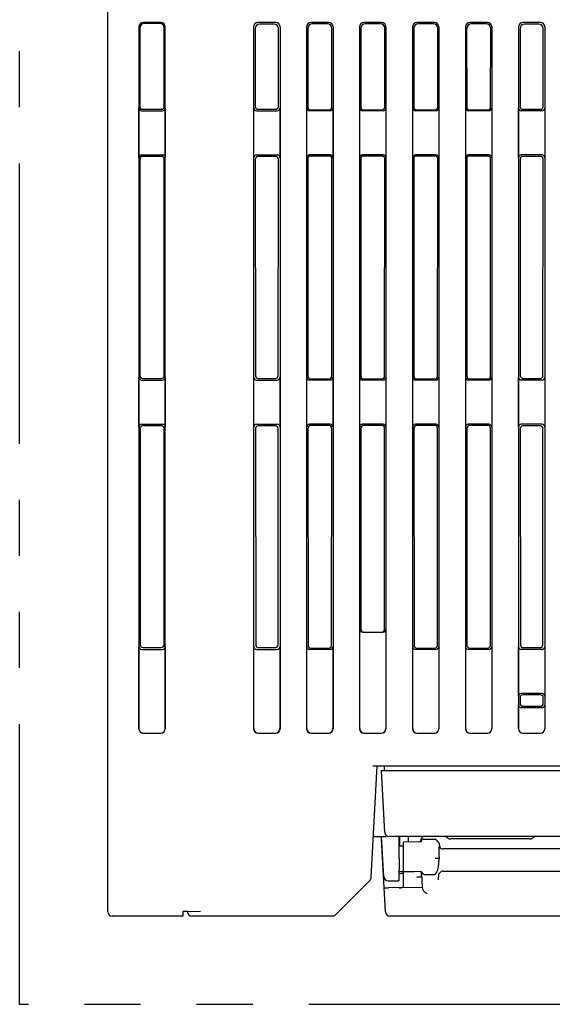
# Model space of a CAD drawing. Header units: millimetres. Extents: x 35 to 906, y -220 to 647.
# Tile 27 of 35: x 305 to 365, y 478 to 589. Entities that reach past the tile are written whole.
import ezdxf

# ---------------------------------------------------------------- set-up
doc = ezdxf.new("R2010")
doc.units = ezdxf.units.MM
doc.linetypes.add('PHANTOMX2', pattern=[127, 63.5, -12.7, 12.7, -12.7, 12.7, -12.7])
for name, color, linetype in [('10', 3, 'CONTINUOUS'), ('11', 2, 'CONTINUOUS'), ('18', 1, 'PHANTOMX2')]:
    doc.layers.add(name, color=color, linetype=linetype)

msp = doc.modelspace()

# ---------------------------------------------------------------- linework, layer by layer
at = {"layer": '10'}
for p, q in [((314.51, 488.07), (314.51, 606.23)), ((318.01, 588.27), (318.01, 508.77)), ((318.12, 588.16), (318.13, 579.24)), ((320.52, 588.77), (318.51, 588.77)), ((320.41, 588.66), (318.62, 588.66)), ((320.9, 579.24), (320.9, 588.17)), ((321.01, 508.77), (321.01, 588.28)), ((331.01, 588.28), (331.01, 508.77)), ((331.2, 588.09), (331.2, 579.24)), ((333.52, 588.77), (331.51, 588.77)), ((333.33, 588.59), (331.7, 588.59)), ((333.82, 579.24), (333.83, 588.09)), ((334.01, 588.28), (334.01, 508.77)), ((337.01, 588.28), (337.01, 508.77)), ((337.15, 588.14), (337.16, 579.19)), ((339.52, 588.77), (337.51, 588.77)), ((339.38, 588.63), (337.65, 588.63)), ((339.87, 579.19), (339.88, 588.14)), ((340.01, 588.28), (340.01, 508.77)), ((343.01, 588.28), (343.01, 508.77)), ((343.15, 588.14), (343.16, 579.19)), ((345.52, 588.77), (343.51, 588.77)), ((345.38, 588.63), (343.65, 588.63)), ((345.87, 579.19), (345.88, 588.14)), ((346.01, 588.28), (346.01, 508.77)), ((349.01, 588.28), (349.01, 508.77)), ((349.15, 588.14), (349.16, 579.19)), ((351.52, 588.77), (349.51, 588.77)), ((351.38, 588.63), (349.65, 588.63)), ((351.87, 579.19), (351.88, 588.14)), ((352.01, 588.28), (352.01, 508.77)), ((355.01, 588.28), (355.01, 508.77)), ((355.15, 588.14), (355.16, 579.19)), ((357.52, 588.77), (355.51, 588.77)), ((357.38, 588.63), (355.65, 588.63)), ((357.87, 579.19), (357.88, 588.14)), ((358.01, 588.28), (358.01, 508.77)), ((361.01, 588.28), (361.01, 508.77)), ((361.2, 588.09), (361.2, 579.24)), ((363.52, 588.77), (361.51, 588.77)), ((363.33, 588.59), (361.7, 588.59)), ((363.82, 579.24), (363.83, 588.09)), ((364.01, 588.28), (364.01, 508.77)), ((318.03, 573.47), (318.03, 579.07)), ((318.43, 578.94), (320.6, 578.94)), ((321, 579.07), (321, 573.48)), ((331.04, 573.47), (331.04, 579.07)), ((331.5, 578.94), (333.53, 578.94)), ((333.99, 579.07), (333.99, 573.47)), ((337.04, 573.47), (337.04, 579.07)), ((337.46, 578.89), (339.57, 578.89)), ((339.99, 579.07), (339.99, 573.47)), ((343.04, 573.47), (343.04, 579.07)), ((343.46, 578.89), (345.57, 578.89)), ((345.99, 579.07), (345.99, 573.47)), ((349.04, 573.47), (349.04, 579.07)), ((349.46, 578.89), (351.57, 578.89)), ((351.99, 579.07), (351.99, 573.47)), ((355.04, 573.47), (355.04, 579.07)), ((355.46, 578.89), (357.57, 578.89)), ((357.99, 579.07), (357.99, 573.47)), ((361.04, 573.47), (361.04, 579.07)), ((361.5, 578.94), (363.53, 578.94)), ((363.99, 579.07), (363.99, 573.47)), ((318.33, 578.77), (320.7, 578.77)), ((331.34, 578.77), (333.69, 578.77)), ((339.69, 578.77), (337.34, 578.77)), ((345.69, 578.77), (343.34, 578.77)), ((351.69, 578.77), (349.34, 578.77)), ((357.69, 578.77), (355.34, 578.77)), ((363.69, 578.77), (361.34, 578.77)), ((318.13, 573.3), (318.14, 548.76)), ((318.33, 573.77), (320.7, 573.77)), ((320.6, 573.61), (318.43, 573.61)), ((320.89, 548.76), (320.9, 573.31)), ((331.21, 573.31), (331.23, 548.76)), ((331.34, 573.77), (333.69, 573.77)), ((333.52, 573.61), (331.51, 573.61)), ((333.8, 548.76), (333.82, 573.31)), ((337.16, 573.36), (337.17, 548.7)), ((339.69, 573.77), (337.34, 573.77)), ((339.57, 573.65), (337.46, 573.65)), ((339.86, 548.7), (339.87, 573.36)), ((343.16, 573.36), (343.17, 548.7)), ((345.69, 573.77), (343.34, 573.77)), ((345.57, 573.65), (343.46, 573.65)), ((345.86, 548.7), (345.87, 573.36)), ((349.16, 573.36), (349.17, 548.7)), ((351.69, 573.77), (349.34, 573.77)), ((351.57, 573.65), (349.46, 573.65)), ((351.86, 548.7), (351.87, 573.36)), ((355.16, 573.36), (355.17, 548.7)), ((357.69, 573.77), (355.34, 573.77)), ((357.57, 573.65), (355.46, 573.65)), ((357.86, 548.7), (357.87, 573.36)), ((361.21, 573.31), (361.23, 548.76)), ((363.69, 573.77), (361.34, 573.77)), ((363.52, 573.61), (361.51, 573.61)), ((363.8, 548.76), (363.82, 573.31)), ((318.03, 542.97), (318.03, 548.57)), ((318.33, 548.27), (320.7, 548.27)), ((318.44, 548.46), (320.59, 548.46)), ((321, 548.57), (321, 542.98)), ((331.04, 542.97), (331.04, 548.57)), ((331.34, 548.27), (333.69, 548.27)), ((331.53, 548.46), (333.5, 548.46)), ((333.99, 548.57), (333.99, 542.97)), ((337.04, 542.97), (337.04, 548.57)), ((339.69, 548.27), (337.34, 548.27)), ((337.47, 548.4), (339.56, 548.4)), ((339.99, 548.57), (339.99, 542.97)), ((343.04, 542.97), (343.04, 548.57)), ((345.69, 548.27), (343.34, 548.27)), ((343.47, 548.4), (345.56, 548.4)), ((345.99, 548.57), (345.99, 542.97)), ((349.04, 542.97), (349.04, 548.57)), ((351.69, 548.27), (349.34, 548.27)), ((349.47, 548.4), (351.56, 548.4)), ((351.99, 548.57), (351.99, 542.97)), ((355.04, 542.97), (355.04, 548.57)), ((357.69, 548.27), (355.34, 548.27)), ((355.47, 548.4), (357.56, 548.4)), ((357.99, 548.57), (357.99, 542.97)), ((361.04, 542.97), (361.04, 548.57)), ((363.69, 548.27), (361.34, 548.27)), ((361.53, 548.46), (363.5, 548.46)), ((363.99, 548.57), (363.99, 542.97)), ((318.33, 543.27), (320.7, 543.27)), ((331.34, 543.27), (333.69, 543.27)), ((339.69, 543.27), (337.34, 543.27)), ((339.56, 543.14), (337.47, 543.14)), ((345.69, 543.27), (343.34, 543.27)), ((345.56, 543.14), (343.47, 543.14)), ((351.69, 543.27), (349.34, 543.27)), ((351.56, 543.14), (349.47, 543.14)), ((357.69, 543.27), (355.34, 543.27)), ((357.56, 543.14), (355.47, 543.14)), ((363.69, 543.27), (361.34, 543.27)), ((318.15, 542.78), (318.16, 518.29)), ((320.59, 543.08), (318.44, 543.08)), ((320.87, 518.28), (320.88, 542.78)), ((331.23, 542.78), (331.25, 518.28)), ((333.5, 543.08), (331.53, 543.08)), ((333.78, 518.28), (333.8, 542.78)), ((337.17, 542.84), (337.19, 518.22)), ((339.84, 518.22), (339.86, 542.84)), ((343.17, 542.84), (343.18, 520.02)), ((345.84, 520.02), (345.86, 542.84)), ((349.17, 542.84), (349.19, 518.22)), ((351.84, 518.22), (351.86, 542.84)), ((355.17, 542.84), (355.19, 518.22)), ((357.84, 518.22), (357.86, 542.84)), ((361.23, 542.78), (361.25, 518.28)), ((363.5, 543.08), (361.53, 543.08)), ((363.78, 518.28), (363.8, 542.78)), ((343.04, 508.8), (343.04, 520.02)), ((343.34, 519.72), (345.69, 519.72)), ((345.99, 520.02), (345.99, 508.8)), ((318.03, 508.79), (318.03, 518.07)), ((318.33, 517.77), (320.7, 517.77)), ((318.46, 517.98), (320.57, 517.98)), ((321, 518.07), (321, 508.79)), ((331.04, 508.8), (331.04, 518.07)), ((331.34, 517.77), (333.69, 517.77)), ((331.55, 517.98), (333.48, 517.98)), ((333.99, 518.07), (333.99, 508.8)), ((337.04, 508.8), (337.04, 518.07)), ((339.69, 517.77), (337.34, 517.77)), ((337.48, 517.92), (339.54, 517.92)), ((339.99, 518.07), (339.99, 508.8)), ((349.04, 508.8), (349.04, 518.07)), ((351.69, 517.77), (349.34, 517.77)), ((349.48, 517.92), (351.54, 517.92)), ((351.99, 518.07), (351.99, 508.8)), ((355.04, 508.8), (355.04, 518.07)), ((357.69, 517.77), (355.34, 517.77)), ((355.48, 517.92), (357.54, 517.92)), ((357.99, 518.07), (357.99, 508.8)), ((361.04, 512.47), (361.04, 518.07)), ((363.69, 517.77), (361.34, 517.77)), ((361.55, 517.98), (363.48, 517.98)), ((363.99, 518.07), (363.99, 512.47)), ((361.2, 512.31), (361.2, 511.63)), ((363.69, 512.77), (361.34, 512.77)), ((363.53, 512.61), (361.5, 512.61)), ((363.83, 511.63), (363.83, 512.31)), ((361.04, 508.8), (361.04, 511.47)), ((363.69, 511.17), (361.34, 511.17)), ((361.5, 511.33), (363.53, 511.33)), ((363.99, 511.47), (363.99, 508.8)), ((318.51, 508.27), (320.52, 508.27)), ((318.53, 508.29), (320.5, 508.29)), ((331.51, 508.27), (333.52, 508.27)), ((331.54, 508.3), (333.49, 508.3)), ((337.51, 508.27), (339.52, 508.27)), ((337.54, 508.3), (339.49, 508.3)), ((343.51, 508.27), (345.52, 508.27)), ((343.54, 508.3), (345.49, 508.3)), ((349.51, 508.27), (351.52, 508.27)), ((349.54, 508.3), (351.49, 508.3)), ((355.51, 508.27), (357.52, 508.27)), ((355.54, 508.3), (357.49, 508.3)), ((361.51, 508.27), (363.52, 508.27)), ((361.54, 508.3), (363.49, 508.3)), ((344.35, 491.97), (345.01, 504.57)), ((344.51, 504.57), (413.51, 504.57)), ((344.6, 496.57), (346.02, 496.57)), ((345.75, 492.05), (345.51, 496.57)), ((345.51, 496.27), (345.53, 496.27)), ((345.95, 488.05), (345.51, 496.27)), ((347.51, 494.07), (347.49, 496.57)), ((347.56, 496.57), (347.54, 495.52)), ((348.51, 496.57), (348.51, 495.94)), ((350.01, 496.07), (350.01, 496.27)), ((350.31, 496.27), (351.57, 496.27)), ((347.5, 495.52), (348.01, 495.52)), ((349.88, 495.96), (348.01, 495.93)), ((348.01, 492.66), (348.01, 495.93)), ((349.86, 495.98), (349.84, 495.96)), ((349.88, 496), (349.86, 495.98)), ((349.89, 496.02), (349.88, 496)), ((349.89, 495.96), (349.88, 495.96)), ((349.9, 496.04), (349.89, 496.02)), ((349.89, 495.96), (349.89, 495.96)), ((349.91, 496.05), (349.9, 496.04)), ((349.92, 496.06), (349.91, 496.05)), ((349.93, 496.07), (349.92, 496.06)), ((349.94, 496.08), (349.93, 496.07)), ((349.95, 496.1), (349.94, 496.09)), ((349.94, 496.09), (349.94, 496.08)), ((349.96, 496.1), (349.95, 496.1)), ((349.97, 496.12), (349.96, 496.11)), ((349.96, 496.11), (349.96, 496.1)), ((349.98, 496.13), (349.97, 496.12)), ((349.97, 496.12), (349.97, 496.12)), ((349.99, 496.01), (349.97, 495.99)), ((349.99, 496.14), (349.98, 496.14)), ((349.98, 496.14), (349.98, 496.13)), ((350, 496.02), (349.99, 496.01)), ((349.99, 496.01), (349.99, 496.01)), ((352.07, 495.63), (352.08, 495.41)), ((371.72, 495.17), (352.5, 495.17)), ((347.51, 494.07), (347.47, 491.57)), ((352.04, 494.07), (351.59, 494.08)), ((352.04, 494.07), (352.04, 494.07)), ((347.49, 492.62), (349.19, 492.62)), ((347.52, 492.37), (347.49, 492.37)), ((348.01, 492.66), (349.89, 492.63)), ((348.01, 490.95), (348.01, 492.62)), ((349.19, 492.62), (349.19, 492.64)), ((349.19, 492.62), (349.21, 492.64)), ((350.09, 491.99), (349.52, 491.99)), ((349.91, 492.62), (349.92, 492.62)), ((349.91, 492.62), (349.93, 492.62)), ((350.01, 492.56), (350.01, 491.99)), ((350.06, 492.47), (350.06, 492.47)), ((350.06, 492.47), (350.06, 492.47)), ((350.15, 490.76), (350.06, 492.47)), ((350.55, 492.26), (351.51, 492.26)), ((351.96, 491.69), (352, 492.31)), ((352, 492.31), (352, 492.31)), ((352.49, 492.66), (406.54, 492.66)), ((340.29, 487.72), (344.21, 491.64)), ((346.25, 491.57), (347.47, 491.57)), ((350.15, 490.79), (346.3, 490.76)), ((322.99, 487.57), (315.01, 487.57)), ((323.01, 488.07), (322.99, 487.57)), ((323.54, 488.07), (323.01, 488.07)), ((323.52, 488.05), (323.51, 488.07)), ((323.54, 488.07), (324.99, 488.11)), ((339.94, 487.57), (324.02, 487.57)), ((412.58, 487.57), (346.45, 487.57))]:
    msp.add_line(p, q, dxfattribs=at)
for points in [[(349.97, 495.99), (349.94, 495.97), (349.91, 495.96), (349.89, 495.96)], [(350, 496.16), (349.99, 496.16), (349.99, 496.15), (349.99, 496.15), (349.99, 496.15), (349.99, 496.14)], [(350.01, 496.17), (350, 496.17), (350, 496.17), (350, 496.17), (350, 496.16), (350, 496.16)], [(350.01, 496.07), (350.01, 496.07), (350.01, 496.06), (350.01, 496.05), (350, 496.04), (350, 496.02)], [(350.01, 496.19), (350.01, 496.19), (350.01, 496.19), (350.01, 496.18), (350.01, 496.18), (350.01, 496.18), (350.01, 496.18), (350.01, 496.17)], [(349.89, 492.63), (349.89, 492.63), (349.91, 492.62)], [(349.93, 492.62), (349.95, 492.61), (349.97, 492.59), (350, 492.58), (350.02, 492.55), (350.03, 492.53), (350.05, 492.51), (350.05, 492.49), (350.06, 492.48), (350.06, 492.47), (350.06, 492.47)], [(352, 492.33), (352.01, 492.35), (352.03, 492.37), (352.05, 492.4), (352.08, 492.44), (352.1, 492.47)], [(352, 492.31), (352, 492.32), (352, 492.33)]]:
    msp.add_lwpolyline(points, dxfattribs=at)
for centre, radius, start, end in [((350.31, 496.27), 0.3, 90, 180), ((349.74, 496.22), 0.328, 320.5363, 332.0169), ((349.72, 496.23), 0.344, 332.0669, 341.5881), ((352.5, 495.67), 0.5, 210.7692, 270), ((357.18, 494.12), 5.15, 178.1838, 180.5081), ((357.04, 493.81), 5.02, 177.0482, 177.3289), ((343.85, 491.99), 0.5, 315, 357), ((346.25, 492.07), 0.5, 183, 270), ((350.55, 492.2), 0.065, 90.0195, 91.2631), ((350.29, 493.39), 1.7, 325.5389, 327.2932), ((350.06, 493.53), 1.97, 327.2632, 328.0925), ((349.91, 493.63), 2.15, 328.0994, 330.0221), ((352.49, 492.16), 0.5, 90, 140.67), ((315.01, 488.07), 0.5, 180, 270), ((324.01, 488.07), 0.5, 180, 182.9915), ((324.02, 488.07), 0.5, 183, 270), ((339.94, 488.07), 0.5, 270, 315), ((346.45, 488.07), 0.5, 183, 270)]:
    msp.add_arc(centre, radius, start, end, dxfattribs=at)
for centre, major_axis, ratio, start_param, end_param in [((318.51, 588.27), (0, 0.501), 0.997257, 0, 1.570796), ((318.62, 588.16), (-0.036, 0.5), 0.996768, -0.070781, 1.500015), ((320.4, 588.16), (0.415, 0.285), 0.993657, -0.598722, 0.966596), ((320.51, 588.27), (0.428, 0.264), 0.993891, -0.550288, 1.01503), ((331.52, 588.27), (-0.356, 0.356), 0.992433, -0.7816, 0.7816), ((331.7, 588.09), (-0.34, 0.372), 0.991641, -0.736027, 0.827173), ((333.33, 588.09), (0.34, 0.372), 0.991641, -0.827173, 0.736027), ((333.51, 588.27), (0.356, 0.356), 0.992433, -0.7816, 0.7816), ((337.52, 588.27), (-0.356, 0.356), 0.992433, -0.7816, 0.7816), ((337.66, 588.13), (-0.346, 0.366), 0.991965, -0.75318, 0.81002), ((339.37, 588.13), (0.346, 0.366), 0.991965, -0.81002, 0.75318), ((339.51, 588.27), (0.356, 0.356), 0.992433, -0.7816, 0.7816), ((343.52, 588.27), (-0.356, 0.356), 0.992433, -0.7816, 0.7816), ((343.66, 588.13), (-0.346, 0.366), 0.991965, -0.75318, 0.81002), ((345.37, 588.13), (0.346, 0.366), 0.991965, -0.81002, 0.75318), ((345.51, 588.27), (0.356, 0.356), 0.992433, -0.7816, 0.7816), ((349.52, 588.27), (-0.356, 0.356), 0.992433, -0.7816, 0.7816), ((349.66, 588.13), (-0.346, 0.366), 0.991965, -0.75318, 0.81002), ((351.37, 588.13), (0.346, 0.366), 0.991965, -0.81002, 0.75318), ((351.51, 588.27), (0.356, 0.356), 0.992433, -0.7816, 0.7816), ((355.52, 588.27), (-0.356, 0.356), 0.992433, -0.7816, 0.7816), ((355.66, 588.13), (-0.346, 0.366), 0.991965, -0.75318, 0.81002), ((357.37, 588.13), (0.346, 0.366), 0.991965, -0.81002, 0.75318), ((357.51, 588.27), (0.356, 0.356), 0.992433, -0.7816, 0.7816), ((361.52, 588.27), (0.356, -0.356), 0.992433, 2.359993, 3.923193), ((361.7, 588.09), (-0.34, 0.372), 0.991641, -0.736027, 0.827173), ((363.33, 588.09), (0.34, 0.372), 0.991641, -0.827173, 0.736027), ((363.51, 588.27), (0.356, 0.356), 0.992433, -0.7816, 0.7816), ((318.33, 579.07), (0, 0.301), 0.994819, 1.570796, 3.141593), ((318.43, 579.24), (-0.016, 0.301), 0.995556, 1.519431, 3.090228), ((320.6, 579.24), (0.226, -0.2), 0.991309, -0.841874, 0.719799), ((320.7, 579.07), (0.217, -0.21), 0.990914, -0.797205, 0.764468), ((331.34, 579.07), (0.214, 0.214), 0.992433, -3.923193, -2.359993), ((331.51, 579.24), (0.225, 0.201), 0.993148, 2.41559, 3.97879), ((333.52, 579.24), (0.225, -0.201), 0.993148, -0.837197, 0.726003), ((333.69, 579.07), (-0.214, 0.214), 0.992433, -3.923193, -2.359993), ((337.34, 579.07), (0.214, 0.214), 0.992433, -3.923193, -2.359993), ((337.46, 579.19), (0.22, 0.207), 0.992873, 2.392021, 3.955221), ((339.57, 579.19), (0.22, -0.207), 0.992873, -0.813629, 0.749571), ((339.69, 579.07), (-0.214, 0.214), 0.992433, -3.923193, -2.359993), ((343.34, 579.07), (0.214, 0.214), 0.992433, -3.923193, -2.359993), ((343.46, 579.19), (0.22, 0.207), 0.992873, 2.392021, 3.955221), ((345.57, 579.19), (0.22, -0.207), 0.992873, -0.813629, 0.749571), ((345.69, 579.07), (-0.214, 0.214), 0.992433, -3.923193, -2.359993), ((349.34, 579.07), (0.214, 0.214), 0.992433, -3.923193, -2.359993), ((349.46, 579.19), (0.22, 0.207), 0.992873, 2.392021, 3.955221), ((351.57, 579.19), (0.22, -0.207), 0.992873, -0.813629, 0.749571), ((351.69, 579.07), (-0.214, 0.214), 0.992433, -3.923193, -2.359993), ((355.34, 579.07), (0.214, 0.214), 0.992433, -3.923193, -2.359993), ((355.46, 579.19), (0.22, 0.207), 0.992873, 2.392021, 3.955221), ((357.57, 579.19), (0.22, -0.207), 0.992873, -0.813629, 0.749571), ((357.69, 579.07), (-0.214, 0.214), 0.992433, -3.923193, -2.359993), ((361.34, 579.07), (0.214, 0.214), 0.992433, -3.923193, -2.359993), ((361.51, 579.24), (0.225, 0.201), 0.993148, 2.41559, 3.97879), ((363.52, 579.24), (0.225, -0.201), 0.993148, -0.837197, 0.726003), ((363.69, 579.07), (-0.214, 0.214), 0.992433, -3.923193, -2.359993), ((318.33, 573.47), (0, 0.301), 0.994819, 0, 1.570796), ((318.43, 573.3), (-0.012, 0.301), 0.994041, -0.038245, 1.532551), ((320.6, 573.3), (0.209, 0.219), 0.990452, -0.805143, 0.756531), ((320.7, 573.47), (0.217, 0.21), 0.990914, -0.764468, 0.797205), ((331.34, 573.47), (-0.214, 0.214), 0.992433, -0.7816, 0.7816), ((331.51, 573.3), (-0.204, 0.223), 0.991641, -0.736027, 0.827173), ((333.52, 573.3), (0.204, 0.223), 0.991641, -0.827173, 0.736027), ((333.69, 573.47), (0.214, 0.214), 0.992433, -0.7816, 0.7816), ((337.34, 573.47), (-0.214, 0.214), 0.992433, -0.7816, 0.7816), ((337.46, 573.35), (-0.208, 0.22), 0.991965, -0.75318, 0.81002), ((339.57, 573.35), (0.208, 0.22), 0.991965, -0.81002, 0.75318), ((339.69, 573.47), (0.214, 0.214), 0.992433, -0.7816, 0.7816), ((343.34, 573.47), (-0.214, 0.214), 0.992433, -0.7816, 0.7816), ((343.46, 573.35), (-0.208, 0.22), 0.991965, -0.75318, 0.81002), ((345.57, 573.35), (0.208, 0.22), 0.991965, -0.81002, 0.75318), ((345.69, 573.47), (0.214, 0.214), 0.992433, -0.7816, 0.7816), ((349.34, 573.47), (-0.214, 0.214), 0.992433, -0.7816, 0.7816), ((349.46, 573.35), (-0.208, 0.22), 0.991965, -0.75318, 0.81002), ((351.57, 573.35), (0.208, 0.22), 0.991965, -0.81002, 0.75318), ((351.69, 573.47), (0.214, 0.214), 0.992433, -0.7816, 0.7816), ((355.34, 573.47), (-0.214, 0.214), 0.992433, -0.7816, 0.7816), ((355.46, 573.35), (-0.208, 0.22), 0.991965, -0.75318, 0.81002), ((357.57, 573.35), (0.208, 0.22), 0.991965, -0.81002, 0.75318), ((357.69, 573.47), (0.214, 0.214), 0.992433, -0.7816, 0.7816), ((361.34, 573.47), (-0.214, 0.214), 0.992433, -0.7816, 0.7816), ((361.51, 573.3), (-0.204, 0.223), 0.991641, -0.736027, 0.827173), ((363.52, 573.3), (0.204, 0.223), 0.991641, -0.827173, 0.736027), ((363.69, 573.47), (0.214, 0.214), 0.992433, -0.7816, 0.7816), ((318.44, 548.76), (-0.016, 0.301), 0.995556, 1.519431, 3.090228), ((320.59, 548.76), (0.226, -0.2), 0.991309, -0.841874, 0.719799), ((331.53, 548.76), (0.225, 0.201), 0.993148, 2.41559, 3.97879), ((333.5, 548.76), (0.225, -0.201), 0.993148, -0.837197, 0.726003), ((337.47, 548.71), (0.22, 0.207), 0.992873, 2.392021, 3.955221), ((339.56, 548.71), (0.22, -0.207), 0.992873, -0.813629, 0.749571), ((343.47, 548.71), (0.22, 0.207), 0.992873, 2.392021, 3.955221), ((345.56, 548.71), (0.22, -0.207), 0.992873, -0.813629, 0.749571), ((349.47, 548.71), (0.22, 0.207), 0.992873, 2.392021, 3.955221), ((351.56, 548.71), (0.22, -0.207), 0.992873, -0.813629, 0.749571), ((355.47, 548.71), (0.22, 0.207), 0.992873, 2.392021, 3.955221), ((357.56, 548.71), (0.22, -0.207), 0.992873, -0.813629, 0.749571), ((361.53, 548.76), (0.225, 0.201), 0.993148, 2.41559, 3.97879), ((363.5, 548.76), (0.225, -0.201), 0.993148, -0.837197, 0.726003), ((318.33, 548.57), (0, 0.301), 0.994819, -4.712389, -3.141593), ((320.7, 548.57), (0.217, -0.21), 0.990914, -0.797205, 0.764468), ((331.34, 548.57), (0.214, 0.214), 0.992433, -3.923193, -2.359993), ((333.69, 548.57), (-0.214, 0.214), 0.992433, -3.923193, -2.359993), ((337.34, 548.57), (0.214, 0.214), 0.992433, -3.923193, -2.359993), ((339.69, 548.57), (-0.214, 0.214), 0.992433, -3.923193, -2.359993), ((343.34, 548.57), (0.214, 0.214), 0.992433, -3.923193, -2.359993), ((345.69, 548.57), (-0.214, 0.214), 0.992433, -3.923193, -2.359993), ((349.34, 548.57), (0.214, 0.214), 0.992433, -3.923193, -2.359993), ((351.69, 548.57), (-0.214, 0.214), 0.992433, -3.923193, -2.359993), ((355.34, 548.57), (0.214, 0.214), 0.992433, -3.923193, -2.359993), ((357.69, 548.57), (-0.214, 0.214), 0.992433, -3.923193, -2.359993), ((361.34, 548.57), (0.214, 0.214), 0.992433, -3.923193, -2.359993), ((363.69, 548.57), (-0.214, 0.214), 0.992433, -3.923193, -2.359993), ((318.33, 542.97), (0, 0.301), 0.994819, 0, 1.570796), ((320.7, 542.97), (0.217, 0.21), 0.990914, -0.764468, 0.797205), ((331.34, 542.97), (-0.214, 0.214), 0.992433, -0.7816, 0.7816), ((333.69, 542.97), (0.214, 0.214), 0.992433, -0.7816, 0.7816), ((337.34, 542.97), (-0.214, 0.214), 0.992433, -0.7816, 0.7816), ((337.48, 542.84), (-0.208, 0.22), 0.991965, -0.75318, 0.81002), ((339.55, 542.84), (0.208, 0.22), 0.991965, -0.81002, 0.75318), ((339.69, 542.97), (0.214, 0.214), 0.992433, -0.7816, 0.7816), ((343.34, 542.97), (-0.214, 0.214), 0.992433, -0.7816, 0.7816), ((343.48, 542.84), (-0.208, 0.22), 0.991965, -0.75318, 0.81002), ((345.55, 542.84), (0.208, 0.22), 0.991965, -0.81002, 0.75318), ((345.69, 542.97), (0.214, 0.214), 0.992433, -0.7816, 0.7816), ((349.34, 542.97), (-0.214, 0.214), 0.992433, -0.7816, 0.7816), ((349.48, 542.84), (-0.208, 0.22), 0.991965, -0.75318, 0.81002), ((351.55, 542.84), (0.208, 0.22), 0.991965, -0.81002, 0.75318), ((351.69, 542.97), (0.214, 0.214), 0.992433, -0.7816, 0.7816), ((355.34, 542.97), (-0.214, 0.214), 0.992433, -0.7816, 0.7816), ((355.48, 542.84), (-0.208, 0.22), 0.991965, -0.75318, 0.81002), ((357.55, 542.84), (0.208, 0.22), 0.991965, -0.81002, 0.75318), ((357.69, 542.97), (0.214, 0.214), 0.992433, -0.7816, 0.7816), ((361.34, 542.97), (-0.214, 0.214), 0.992433, -0.7816, 0.7816), ((363.69, 542.97), (0.214, 0.214), 0.992433, -0.7816, 0.7816), ((318.44, 542.78), (-0.012, 0.301), 0.994041, -0.038245, 1.532551), ((320.58, 542.78), (0.209, 0.219), 0.990452, -0.805143, 0.756531), ((331.53, 542.78), (-0.204, 0.223), 0.991641, -0.736027, 0.827173), ((333.5, 542.78), (0.204, 0.223), 0.991641, -0.827173, 0.736027), ((361.53, 542.78), (-0.204, 0.223), 0.991641, -0.736027, 0.827173), ((363.5, 542.78), (0.204, 0.223), 0.991641, -0.827173, 0.736027), ((343.34, 520.02), (0.301, 0), 0.996195, -3.141593, -1.570796), ((343.49, 520.02), (0.301, -0.018), 0.996167, -3.081801, -1.511005), ((345.54, 520.02), (0.301, 0.018), 0.996167, -1.630588, -0.059792), ((345.69, 520.02), (0.301, 0), 0.996195, -1.570796, 0), ((318.33, 518.07), (0, 0.301), 0.994819, 1.570796, 3.141593), ((318.46, 518.29), (-0.016, 0.301), 0.995556, 1.519431, 3.090228), ((320.57, 518.29), (0.226, -0.2), 0.991309, -0.841874, 0.719799), ((320.7, 518.07), (0.217, -0.21), 0.990914, -0.797205, 0.764468), ((331.34, 518.07), (0.214, 0.214), 0.992433, 2.359993, 3.923193), ((331.55, 518.28), (0.225, 0.201), 0.993148, 2.41559, 3.97879), ((333.48, 518.28), (0.225, -0.201), 0.993148, -0.837197, 0.726003), ((333.69, 518.07), (0.214, -0.214), 0.992433, -0.7816, 0.7816), ((337.34, 518.07), (0.214, 0.214), 0.992433, 2.359993, 3.923193), ((337.49, 518.22), (0.22, 0.207), 0.992873, 2.392021, 3.955221), ((339.54, 518.22), (0.22, -0.207), 0.992873, -0.813629, 0.749571), ((339.69, 518.07), (-0.214, 0.214), 0.992433, -3.923193, -2.359993), ((349.34, 518.07), (0.214, 0.214), 0.992433, 2.359993, 3.923193), ((349.49, 518.22), (0.22, 0.207), 0.992873, 2.392021, 3.955221), ((351.54, 518.22), (0.22, -0.207), 0.992873, -0.813629, 0.749571), ((351.69, 518.07), (0.214, -0.214), 0.992433, -0.7816, 0.7816), ((355.34, 518.07), (0.214, 0.214), 0.992433, 2.359993, 3.923193), ((355.49, 518.22), (0.22, 0.207), 0.992873, 2.392021, 3.955221), ((357.54, 518.22), (0.22, -0.207), 0.992873, -0.813629, 0.749571), ((357.69, 518.07), (0.214, -0.214), 0.992433, -0.7816, 0.7816), ((361.34, 518.07), (0.214, 0.214), 0.992433, 2.359993, 3.923193), ((361.55, 518.28), (0.225, 0.201), 0.993148, 2.41559, 3.97879), ((363.48, 518.28), (0.225, -0.201), 0.993148, -0.837197, 0.726003), ((363.69, 518.07), (0.214, -0.214), 0.992433, -0.7816, 0.7816), ((361.34, 512.47), (0.214, -0.214), 0.992433, 2.359993, 3.923193), ((361.5, 512.31), (0.238, -0.186), 0.993762, 2.236922, 3.800123), ((363.53, 512.31), (0.238, 0.186), 0.993762, -0.65853, 0.90467), ((363.69, 512.47), (0.214, 0.214), 0.992433, -0.7816, 0.7816), ((361.34, 511.47), (0.214, 0.214), 0.992433, 2.359993, 3.923193), ((361.5, 511.63), (0.196, 0.231), 0.990792, -4.00624, -2.44304), ((363.53, 511.63), (-0.196, 0.231), 0.990792, -3.840146, -2.276945), ((363.69, 511.47), (0.214, -0.214), 0.992433, -0.7816, 0.7816), ((318.51, 508.77), (0, 0.501), 0.997257, -4.712389, -3.141593), ((318.53, 508.79), (0, 0.501), 0.997257, 1.570796, 3.141593), ((320.5, 508.79), (0.428, -0.264), 0.993891, -1.01503, 0.550288), ((320.51, 508.77), (0.428, -0.264), 0.993891, -1.01503, 0.550288), ((331.52, 508.78), (0.356, 0.356), 0.992433, -3.923193, -2.359993), ((331.54, 508.8), (0.356, 0.356), 0.992433, 2.359993, 3.923193), ((333.49, 508.8), (-0.356, 0.356), 0.992433, 2.359993, 3.923193), ((333.51, 508.78), (-0.356, 0.356), 0.992433, -3.923193, -2.359993), ((337.52, 508.78), (0.356, 0.356), 0.992433, -3.923193, -2.359993), ((337.54, 508.8), (0.356, 0.356), 0.992433, 2.359993, 3.923193), ((339.49, 508.8), (-0.356, 0.356), 0.992433, 2.359993, 3.923193), ((339.51, 508.78), (-0.356, 0.356), 0.992433, -3.923193, -2.359993), ((343.52, 508.78), (0.356, 0.356), 0.992433, -3.923193, -2.359993), ((343.54, 508.8), (0.356, 0.356), 0.992433, 2.359993, 3.923193), ((345.49, 508.8), (-0.356, 0.356), 0.992433, 2.359993, 3.923193), ((345.51, 508.78), (-0.356, 0.356), 0.992433, -3.923193, -2.359993), ((349.52, 508.78), (0.356, 0.356), 0.992433, -3.923193, -2.359993), ((349.54, 508.8), (0.356, 0.356), 0.992433, 2.359993, 3.923193), ((351.49, 508.8), (-0.356, 0.356), 0.992433, 2.359993, 3.923193), ((351.51, 508.78), (-0.356, 0.356), 0.992433, -3.923193, -2.359993), ((355.52, 508.78), (0.356, 0.356), 0.992433, -3.923193, -2.359993), ((355.54, 508.8), (0.356, 0.356), 0.992433, 2.359993, 3.923193), ((357.49, 508.8), (-0.356, 0.356), 0.992433, 2.359993, 3.923193), ((357.51, 508.78), (-0.356, 0.356), 0.992433, -3.923193, -2.359993), ((361.52, 508.78), (0.356, 0.356), 0.992433, -3.923193, -2.359993), ((361.54, 508.8), (0.356, 0.356), 0.992433, 2.359993, 3.923193), ((363.49, 508.8), (-0.356, 0.356), 0.992433, 2.359993, 3.923193), ((363.51, 508.78), (0.356, -0.356), 0.992433, -0.7816, 0.7816), ((347.51, 492.55), (0.5, 0), 0.365544, -1.553343, 0), ((346.8, 481.23), (-0.51, 9.54), 0.05234, -0.002463, -0.000081), ((347.51, 490.95), (0.5, 0), 0.365544, -1.553343, 0), ((350.65, 490.79), (-0.006, 0.543), 0.921097, -4.66735, -4.313765)]:
    msp.add_ellipse(centre, major_axis=major_axis, ratio=ratio, start_param=start_param, end_param=end_param, dxfattribs=at)
for points, knots in [([(350.31, 496.27), (350.29, 496.27), (350.24, 496.26), (350.16, 496.23), (350.1, 496.19), (350.07, 496.15), (350.05, 496.13)], [0, 0, 0, 0, 0.256886, 0.51057, 0.758616, 1, 1, 1, 1]), ([(351.8, 496.09), (351.79, 496.11), (351.76, 496.14), (351.72, 496.19), (351.68, 496.22), (351.65, 496.24), (351.63, 496.26), (351.6, 496.26), (351.58, 496.27), (351.57, 496.27)], [0, 0, 0, 0, 0.233237, 0.465621, 0.583727, 0.706196, 0.839799, 0.915819, 1, 1, 1, 1]), ([(350.05, 496.13), (350.05, 496.13), (350.05, 496.12), (350.05, 496.12), (350.05, 496.12)], [0, 0, 0, 0, 0.767388, 1, 1, 1, 1]), ([(351.83, 496.06), (351.83, 496.06), (351.82, 496.07), (351.81, 496.08), (351.8, 496.09)], [0, 0, 0, 0, 0.265657, 1, 1, 1, 1]), ([(352.04, 495.79), (352.03, 495.81), (352, 495.86), (351.95, 495.93), (351.89, 496), (351.85, 496.04), (351.83, 496.06)], [0, 0, 0, 0, 0.221013, 0.487209, 0.757613, 1, 1, 1, 1]), ([(352.03, 495.16), (352.03, 495.18), (352.03, 495.21), (352.03, 495.26), (352.03, 495.31), (352.04, 495.35), (352.04, 495.37), (352.04, 495.39), (352.05, 495.4), (352.05, 495.41), (352.06, 495.42), (352.06, 495.42), (352.06, 495.42), (352.07, 495.42), (352.07, 495.42), (352.07, 495.42), (352.07, 495.42)], [0, 0, 0, 0, 0.200789, 0.386367, 0.553829, 0.699878, 0.763678, 0.820536, 0.869775, 0.91065, 0.942473, 0.95493, 0.965213, 0.973761, 0.981524, 1, 1, 1, 1]), ([(352.04, 494.28), (352.04, 494.43), (352.04, 494.65), (352.04, 494.95), (352.03, 495.09), (352.03, 495.16)], [0, 0, 0, 0, 0.512464, 0.760382, 1, 1, 1, 1]), ([(352.07, 495.67), (352.07, 495.69), (352.07, 495.72), (352.05, 495.77), (352.05, 495.78), (352.04, 495.79)], [0, 0, 0, 0, 0.540667, 0.787182, 1, 1, 1, 1]), ([(352.07, 495.63), (352.07, 495.63), (352.07, 495.64), (352.07, 495.66), (352.07, 495.67)], [0, 0, 0, 0, 0.248464, 1, 1, 1, 1]), ([(351.77, 492.56), (351.78, 492.58), (351.81, 492.63), (351.85, 492.74), (351.9, 492.88), (351.93, 493.06), (351.96, 493.25), (351.99, 493.44), (352.01, 493.71), (352.03, 493.91), (352.03, 494.04)], [0, 0, 0, 0, 0.056028, 0.112755, 0.229137, 0.349827, 0.474553, 0.602716, 0.733568, 1, 1, 1, 1]), ([(350.17, 492.4), (350.15, 492.42), (350.13, 492.48), (350.07, 492.54), (350, 492.59), (349.94, 492.61), (349.92, 492.62)], [0, 0, 0, 0, 0.261307, 0.51368, 0.758874, 1, 1, 1, 1]), ([(350.17, 492.4), (350.17, 492.39), (350.17, 492.39), (350.17, 492.38), (350.18, 492.38)], [0, 0, 0, 0, 0.255172, 1, 1, 1, 1]), ([(350.18, 492.38), (350.23, 492.34), (350.32, 492.29), (350.45, 492.27), (350.52, 492.26), (350.55, 492.26)], [0, 0, 0, 0, 0.479055, 0.736525, 1, 1, 1, 1]), ([(351.51, 492.26), (351.52, 492.26), (351.53, 492.26), (351.55, 492.27), (351.56, 492.28), (351.58, 492.29), (351.6, 492.31), (351.62, 492.34), (351.65, 492.38), (351.68, 492.41), (351.69, 492.43)], [0, 0, 0, 0, 0.073563, 0.143041, 0.20892, 0.272534, 0.396112, 0.517465, 0.75837, 1, 1, 1, 1]), ([(345.8, 490.75), (345.8, 490.75), (345.81, 490.75), (345.81, 490.75), (345.81, 490.75), (345.81, 490.75), (345.82, 490.75), (345.83, 490.75), (345.84, 490.75), (345.86, 490.75), (345.89, 490.75), (345.92, 490.75), (345.95, 490.75), (345.98, 490.75), (346.04, 490.75), (346.11, 490.75), (346.2, 490.76), (346.26, 490.76), (346.29, 490.76)], [0, 0, 0, 0, 0.001727, 0.005522, 0.011615, 0.020038, 0.030787, 0.043846, 0.076775, 0.118535, 0.168745, 0.226938, 0.292571, 0.36503, 0.443639, 0.616303, 0.8041, 1, 1, 1, 1]), ([(350.19, 490.58), (350.21, 490.52), (350.27, 490.41), (350.39, 490.29), (350.52, 490.19), (350.61, 490.15), (350.66, 490.14)], [0, 0, 0, 0, 0.276921, 0.536896, 0.777467, 1, 1, 1, 1])]:
    msp.add_open_spline(points, degree=3, knots=knots, dxfattribs=at)
at = {"layer": '11'}
for p, q in [((345.51, 504.07), (413.51, 504.07)), ((345.88, 497.05), (345.51, 504.07)), ((345.82, 504.57), (345.81, 504.07)), ((388.11, 496.57), (346.38, 496.57)), ((362.29, 496.31), (353.34, 496.31)), ((361.81, 496.31), (353.81, 496.31)), ((353.81, 496.31), (353.81, 496.31)), ((354.21, 496.31), (354.21, 496.31)), ((354.57, 496.31), (354.57, 496.31)), ((355.29, 496.31), (355.29, 496.31)), ((355.65, 496.31), (355.65, 496.31)), ((355.94, 496.31), (355.94, 496.31)), ((356.64, 496.31), (356.64, 496.31)), ((357.05, 496.31), (357.05, 496.31)), ((357.76, 496.31), (357.76, 496.31)), ((358.04, 496.31), (358.04, 496.31)), ((358.48, 496.31), (358.48, 496.31)), ((359.17, 496.31), (359.17, 496.31)), ((359.17, 496.31), (359.17, 496.31)), ((359.52, 496.31), (359.52, 496.31)), ((359.98, 496.31), (359.98, 496.31)), ((361.51, 496.31), (361.51, 496.31)), ((361.81, 496.31), (361.81, 496.31))]:
    msp.add_line(p, q, dxfattribs=at)
for centre, radius, start, end in [((346.38, 497.07), 0.5, 183, 270), ((353.34, 497.01), 0.7, 219.0242, 270), ((362.29, 497.01), 0.7, 270, 320.9758)]:
    msp.add_arc(centre, radius, start, end, dxfattribs=at)
at = {"layer": '18', "ltscale": 0.5}
for p, q in [((304.51, 477.57), (304.51, 643.07)), ((432.51, 477.57), (304.51, 477.57))]:
    msp.add_line(p, q, dxfattribs=at)

doc.saveas('drawing.dxf')
